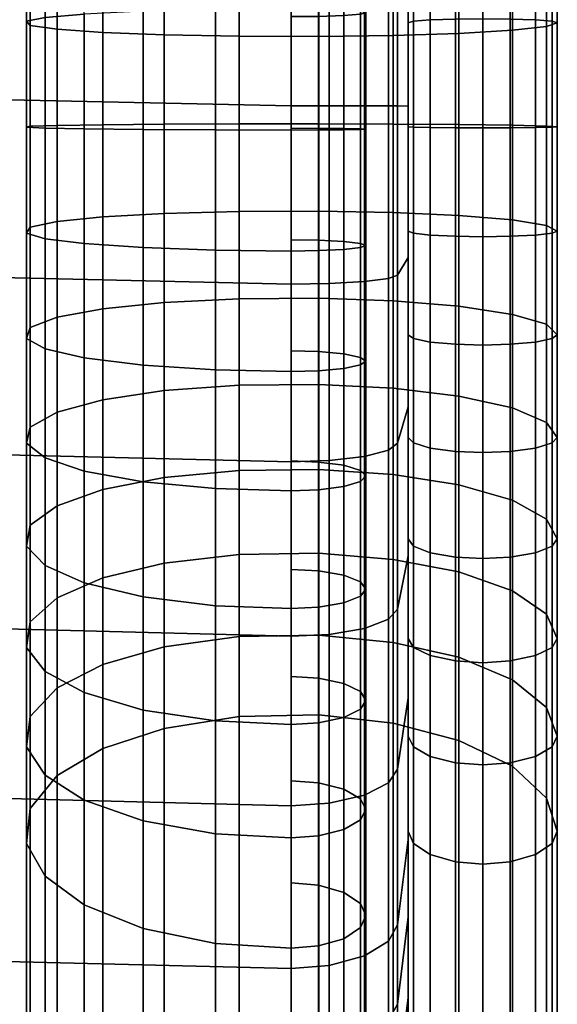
# Model space of a CAD drawing. Header units: millimetres. Extents: x -270 to 270, y -271 to 337.
# Tile 17 of 256: x 214 to 240, y -240 to -193. Entities that reach past the tile are written whole.
import ezdxf

# ---------------------------------------------------------------- set-up
doc = ezdxf.new("R2010")
doc.units = ezdxf.units.MM
doc.header["$MEASUREMENT"] = 0
doc.layers.add('operadlo', color=1, linetype='Continuous')
doc.layers.add('ram', color=7, linetype='Continuous')

msp = doc.modelspace()

# ---------------------------------------------------------------- meshes
at = {"layer": 'operadlo'}
mesh = msp.add_polyface(dxfattribs=at)
corners = [(230.438, -189.238, 441.584), (228.784, -189.184, 442.623), (228.784, -197.536, 442.886), (230.438, -197.537, 441.846), (231.566, -189.32, 439.992), (231.566, -197.54, 440.252), (231.993, -189.412, 438.231), (231.993, -197.543, 438.488), (232.5, -189.891, 428.97), (232.5, -197.557, 429.215), (230.438, -180.872, 441.114), (228.784, -180.815, 442.152), (231.566, -180.959, 439.522), (231.993, -181.055, 437.761), (232.5, -181.561, 428.502), (230.438, -172.496, 440.69), (228.784, -172.444, 441.729), (231.566, -172.575, 439.098), (231.993, -172.663, 437.337), (232.5, -173.127, 428.075), (230.438, -164.128, 440.257), (228.784, -164.074, 441.295), (231.566, -164.212, 438.665), (231.993, -164.304, 436.904), (232.5, -164.787, 427.643), (230.438, -155.758, 439.824), (228.784, -155.704, 440.863), (231.566, -155.84, 438.232), (231.993, -155.932, 436.471), (232.5, -156.412, 427.21), (230.438, -139.017, 438.96), (228.784, -138.964, 439.998), (231.566, -139.1, 437.368), (231.993, -139.191, 435.606), (232.5, -139.67, 426.346), (230.438, -122.277, 438.095), (228.784, -122.224, 439.133), (231.566, -122.359, 436.503), (231.993, -122.451, 434.742), (232.5, -122.929, 425.481), (230.438, -105.537, 437.23), (228.784, -105.483, 438.269), (231.566, -105.619, 435.638), (231.993, -105.71, 433.877), (232.5, -106.189, 424.616), (230.438, -72.057, 435.501), (228.784, -72.003, 436.539), (231.566, -72.139, 433.909), (231.993, -72.23, 432.147), (232.5, -72.708, 422.887), (227, -189.167, 442.951), (227, -180.797, 442.481), (227, -197.535, 443.215), (227, -172.427, 442.058), (227, -164.057, 441.624), (227, -155.687, 441.191), (227, -138.947, 440.327), (227, -105.466, 438.597), (228.784, -38.523, 434.81), (227, -71.986, 436.868)]
mesh.append_faces([[corners[k] for k in face] for face in [(0, 1, 2, 3), (4, 0, 3, 5), (6, 4, 5, 7), (8, 6, 7, 9), (10, 11, 1, 0), (12, 10, 0, 4), (13, 12, 4, 6), (14, 13, 6, 8), (15, 16, 11, 10), (17, 15, 10, 12), (18, 17, 12, 13), (19, 18, 13, 14), (20, 21, 16, 15), (22, 20, 15, 17), (23, 22, 17, 18), (24, 23, 18, 19), (25, 26, 21, 20), (27, 25, 20, 22), (28, 27, 22, 23), (29, 28, 23, 24), (30, 31, 26, 25), (32, 30, 25, 27), (33, 32, 27, 28), (34, 33, 28, 29), (35, 36, 31, 30), (37, 35, 30, 32), (38, 37, 32, 33), (39, 38, 33, 34), (40, 41, 36, 35), (42, 40, 35, 37), (43, 42, 37, 38), (44, 43, 38, 39), (45, 46, 41, 40), (47, 45, 40, 42), (48, 47, 42, 43), (49, 48, 43, 44), (50, 1, 11, 51), (52, 2, 1, 50), (53, 16, 21, 54), (54, 21, 26, 55), (51, 11, 16, 53), (36, 56, 31, 31), (41, 57, 36, 36), (26, 31, 55, 55), (58, 59, 46, 46), (41, 46, 59, 59)]])
mesh = msp.add_polyface(dxfattribs=at)
corners = [(113.53, -105.148, 438.581), (170.275, -105.281, 438.588), (170.277, -72.17, 436.878), (113.532, -72.301, 436.884), (113.529, -121.572, 439.429), (170.274, -121.836, 439.443), (113.528, -137.996, 440.278), (170.273, -138.392, 440.298), (113.527, -154.419, 441.126), (170.273, -154.947, 441.154), (113.526, -162.631, 441.55), (170.272, -163.225, 441.581), (113.526, -170.843, 441.973), (170.272, -171.503, 442.008), (113.525, -179.056, 442.399), (170.271, -179.781, 442.433), (113.525, -187.26, 442.633), (170.271, -188.055, 442.766), (113.524, -195.473, 442.486), (170.271, -196.332, 442.79), (56.769, -105.069, 438.577), (56.77, -72.38, 436.888), (56.769, -121.413, 439.421), (56.768, -137.758, 440.266), (56.767, -154.102, 441.11), (56.767, -162.274, 441.532), (56.767, -170.446, 441.951), (56.766, -178.62, 442.378), (56.766, -186.784, 442.553), (56.766, -194.957, 442.303), (0, -72.406, 436.89), (56.771, -39.691, 435.2), (0, -39.77, 435.204), (0, -105.042, 438.575), (0, -121.36, 439.418), (0, -137.678, 440.261), (0, -153.996, 441.105), (0, -162.155, 441.526), (0, -170.314, 441.944), (0, -178.475, 442.371), (0, -186.625, 442.526), (0, -194.785, 442.243), (227, -71.986, 436.868), (227, -105.466, 438.597), (227, -122.207, 439.462), (227, -155.687, 441.191), (227, -138.947, 440.327), (227, -164.057, 441.624), (227, -172.427, 442.058), (227, -189.167, 442.951), (227, -180.797, 442.481), (227, -197.535, 443.215), (170.278, -39.059, 435.167), (228.784, -138.964, 439.998), (228.784, -122.224, 439.133), (228.784, -105.483, 438.269)]
mesh.append_faces([[corners[k] for k in face] for face in [(0, 1, 2, 3), (4, 5, 1, 0), (6, 7, 5, 4), (8, 9, 7, 6), (10, 11, 9, 8), (12, 13, 11, 10), (14, 15, 13, 12), (16, 17, 15, 14), (18, 19, 17, 16), (20, 0, 3, 21), (22, 4, 0, 20), (23, 6, 4, 22), (24, 8, 6, 23), (25, 10, 8, 24), (26, 12, 10, 25), (27, 14, 12, 26), (28, 16, 14, 27), (29, 18, 16, 28), (30, 21, 31, 32), (33, 20, 21, 30), (34, 22, 20, 33), (35, 23, 22, 34), (36, 24, 23, 35), (37, 25, 24, 36), (38, 26, 25, 37), (39, 27, 26, 38), (40, 28, 27, 39), (41, 29, 28, 40), (42, 1, 43, 43), (43, 5, 44, 44), (7, 45, 46, 46), (47, 45, 9, 11), (48, 47, 11, 13), (49, 50, 15, 17), (50, 48, 13, 15), (44, 5, 46, 46), (51, 49, 17, 19), (42, 2, 1, 1), (46, 5, 7, 7), (45, 7, 9, 9), (43, 1, 5, 5), (52, 2, 42, 42), (53, 46, 45, 45), (54, 43, 44, 44), (55, 42, 43, 43), (54, 44, 46, 46)]])
mesh = msp.add_polyface(dxfattribs=at)
corners = [(113.524, -203.685, 441.85), (170.271, -204.609, 442.273), (170.271, -196.332, 442.79), (113.524, -195.473, 442.486), (113.523, -211.85, 440.68), (170.27, -212.843, 441.11), (113.523, -219.928, 438.989), (170.27, -220.967, 439.328), (113.522, -227.868, 436.789), (170.27, -228.914, 436.946), (113.522, -235.622, 434.091), (170.269, -236.618, 433.975), (113.522, -239.435, 432.589), (170.269, -240.406, 432.337), (113.521, -243.214, 431.012), (170.269, -244.178, 430.65), (113.521, -250.665, 427.623), (170.268, -251.664, 427.139), (113.521, -258.035, 424.029), (170.268, -259.099, 423.509), (113.521, -265.424, 420.418), (170.267, -266.547, 419.869), (56.765, -203.13, 441.596), (56.766, -194.957, 442.303), (56.765, -211.254, 440.422), (56.765, -219.304, 438.785), (56.765, -227.24, 436.695), (56.764, -235.024, 434.161), (56.764, -238.853, 432.741), (56.764, -242.637, 431.229), (56.764, -250.066, 427.913), (56.763, -257.396, 424.341), (56.763, -264.75, 420.748), (0, -202.946, 441.512), (0, -194.785, 442.243), (0, -211.055, 440.336), (0, -219.096, 438.718), (0, -227.031, 436.664), (0, -234.825, 434.184), (0, -238.658, 432.791), (0, -242.444, 431.301), (0, -249.866, 428.009), (0, -257.183, 424.445), (0, -264.526, 420.857), (227, -205.903, 442.865), (227, -197.535, 443.215), (227, -214.234, 441.712), (227, -230.378, 437.165), (227, -222.423, 439.803), (227, -238.012, 433.813), (227, -241.764, 431.984), (227, -260.589, 422.782), (227, -253.061, 426.462), (227, -245.526, 430.144), (227, -268.12, 419.101), (228.784, -267.975, 418.805), (228.784, -260.445, 422.486), (228.784, -252.917, 426.166), (228.784, -245.381, 429.848), (228.784, -241.619, 431.688), (228.784, -237.87, 433.516)]
mesh.append_faces([[corners[k] for k in face] for face in [(0, 1, 2, 3), (4, 5, 1, 0), (6, 7, 5, 4), (8, 9, 7, 6), (10, 11, 9, 8), (12, 13, 11, 10), (14, 15, 13, 12), (16, 17, 15, 14), (18, 19, 17, 16), (20, 21, 19, 18), (22, 0, 3, 23), (24, 4, 0, 22), (25, 6, 4, 24), (26, 8, 6, 25), (27, 10, 8, 26), (28, 12, 10, 27), (29, 14, 12, 28), (30, 16, 14, 29), (31, 18, 16, 30), (32, 20, 18, 31), (33, 22, 23, 34), (35, 24, 22, 33), (36, 25, 24, 35), (37, 26, 25, 36), (38, 27, 26, 37), (39, 28, 27, 38), (40, 29, 28, 39), (41, 30, 29, 40), (42, 31, 30, 41), (43, 32, 31, 42), (44, 45, 2, 1), (46, 44, 1, 5), (47, 48, 7, 9), (49, 11, 13, 50), (49, 47, 9, 11), (48, 46, 5, 7), (51, 52, 17, 19), (52, 53, 17, 17), (54, 51, 19, 21), (53, 50, 13, 15), (53, 15, 17, 17), (54, 55, 56, 51), (51, 56, 57, 52), (53, 58, 59, 50), (50, 59, 60, 49)]])
mesh = msp.add_polyface(dxfattribs=at)
corners = [(230.438, -259.988, 421.551), (228.784, -260.445, 422.486), (228.784, -267.975, 418.805), (230.438, -267.518, 417.871), (231.566, -259.288, 420.12), (231.566, -266.818, 416.439), (231.993, -258.514, 418.535), (231.993, -266.044, 414.854), (232.5, -254.441, 410.204), (232.5, -261.971, 406.523), (230.438, -252.46, 425.232), (228.784, -252.917, 426.166), (231.566, -251.76, 423.8), (231.993, -250.986, 422.215), (232.5, -246.914, 413.884), (230.438, -244.925, 428.914), (228.784, -245.381, 429.848), (231.566, -244.224, 427.482), (231.993, -243.449, 425.897), (232.5, -239.375, 417.567), (230.438, -241.161, 430.755), (228.784, -241.619, 431.688), (231.566, -240.459, 429.324), (231.993, -239.682, 427.74), (232.5, -235.597, 419.415), (230.438, -237.421, 432.578), (228.784, -237.87, 433.516), (231.566, -236.733, 431.14), (231.993, -235.971, 429.549), (232.5, -231.968, 421.185), (230.438, -229.883, 435.889), (228.784, -230.259, 436.858), (231.566, -229.306, 434.403), (231.993, -228.667, 432.759), (232.5, -225.31, 424.115), (230.438, -222.054, 438.484), (228.784, -222.334, 439.486), (231.566, -221.624, 436.95), (231.993, -221.148, 435.251), (232.5, -218.646, 426.322), (230.438, -213.983, 440.366), (228.784, -214.173, 441.388), (231.566, -213.69, 438.799), (231.993, -213.367, 437.065), (232.5, -211.667, 427.949), (230.438, -205.781, 441.501), (228.784, -205.873, 442.537), (231.566, -205.64, 439.914), (231.993, -205.483, 438.157), (232.5, -204.66, 428.92), (230.438, -197.537, 441.846), (228.784, -197.536, 442.886), (231.566, -197.54, 440.252), (231.993, -197.543, 438.488), (232.5, -197.557, 429.215), (227, -253.061, 426.462), (227, -245.526, 430.144), (227, -230.378, 437.165), (227, -222.423, 439.803), (227, -214.234, 441.712), (227, -205.903, 442.865), (227, -197.535, 443.215), (227, -238.012, 433.813)]
mesh.append_faces([[corners[k] for k in face] for face in [(0, 1, 2, 3), (4, 0, 3, 5), (6, 4, 5, 7), (8, 6, 7, 9), (10, 11, 1, 0), (12, 10, 0, 4), (13, 12, 4, 6), (14, 13, 6, 8), (15, 16, 11, 10), (17, 15, 10, 12), (18, 17, 12, 13), (19, 18, 13, 14), (20, 21, 16, 15), (22, 20, 15, 17), (23, 22, 17, 18), (24, 23, 18, 19), (25, 26, 21, 20), (27, 25, 20, 22), (28, 27, 22, 23), (29, 28, 23, 24), (30, 31, 26, 25), (32, 30, 25, 27), (33, 32, 27, 28), (34, 33, 28, 29), (35, 36, 31, 30), (37, 35, 30, 32), (38, 37, 32, 33), (39, 38, 33, 34), (40, 41, 36, 35), (42, 40, 35, 37), (43, 42, 37, 38), (44, 43, 38, 39), (45, 46, 41, 40), (47, 45, 40, 42), (48, 47, 42, 43), (49, 48, 43, 44), (50, 51, 46, 45), (52, 50, 45, 47), (53, 52, 47, 48), (54, 53, 48, 49), (55, 11, 16, 56), (57, 31, 36, 58), (58, 36, 41, 59), (60, 46, 51, 61), (59, 41, 46, 60), (62, 26, 31, 57)]])
at = {"layer": 'ram'}
mesh = msp.add_polyface(dxfattribs=at)
corners = [(232.746, -198.54, 430.519), (232.746, -193.568, 430.42), (232.5, -193.634, 429.133), (232.5, -198.525, 429.231), (234.712, -198.563, 432.485), (234.712, -193.466, 432.383), (233.525, -193.507, 431.605), (233.525, -198.554, 431.706), (237.288, -198.563, 432.485), (237.288, -193.466, 432.383), (236, -193.454, 432.629), (236, -198.566, 432.731), (239.254, -198.54, 430.519), (239.254, -193.568, 430.42), (238.475, -193.507, 431.605), (238.475, -198.554, 431.706), (238.985, -198.484, 425.681), (238.985, -193.818, 425.588), (239.5, -193.634, 429.133), (239.5, -198.525, 429.231), (214.568, -198.54, 430.537), (214.568, -193.567, 430.438), (214.74, -193.76, 426.698), (214.74, -198.497, 426.793), (217.286, -198.617, 437.097), (217.286, -193.228, 436.989), (215.452, -193.387, 433.91), (215.452, -198.581, 434.014), (223.45, -198.665, 441.215), (223.45, -193.016, 441.102), (220.056, -193.098, 439.513), (220.056, -198.647, 439.624), (228.288, -198.668, 441.484), (228.288, -193.002, 441.371), (227, -192.99, 441.617), (227, -198.671, 441.73), (230.254, -198.645, 439.519), (230.254, -193.104, 439.408), (229.475, -193.042, 440.593), (229.475, -198.659, 440.705), (230.254, -198.615, 436.942), (230.254, -193.236, 436.835), (230.5, -193.17, 438.121), (230.5, -198.63, 438.23), (228.288, -198.592, 434.976), (228.288, -193.338, 434.871), (229.475, -193.298, 435.65), (229.475, -198.601, 435.756), (227, -198.589, 434.731), (227, -193.35, 434.626), (232.746, 134.025, 413.497), (232.5, 133.958, 412.211), (234.712, 134.126, 415.461), (233.525, 134.086, 414.682), (237.288, 134.126, 415.461), (236, 134.139, 415.706), (239.254, 134.025, 413.497), (238.475, 134.086, 414.682), (238.985, 133.775, 408.665), (239.5, 133.958, 412.211), (234.867, -194.135, 419.432), (234.867, 133.457, 402.51), (237.394, 133.6, 405.275), (237.394, -193.993, 422.198), (228.307, -194.276, 416.718), (228.307, 133.317, 399.796), (231.784, 133.363, 400.678), (231.784, -194.23, 417.6), (221.036, -194.201, 418.163), (221.036, 133.392, 401.24), (224.562, 133.326, 399.967), (224.562, -194.267, 416.89), (216.015, -193.942, 423.177), (216.015, 133.651, 406.254), (218.161, 133.502, 403.384), (218.161, -194.09, 420.306), (214.568, 134.026, 413.515), (214.74, 133.833, 409.775), (217.286, 134.364, 420.067), (215.452, 134.205, 416.988), (230.254, 134.356, 419.912), (230.5, 134.423, 421.199), (228.288, 134.255, 417.949), (229.475, 134.295, 418.727), (227, 134.242, 417.703), (217.043, 61.412, 407.982), (217.043, -158.295, 419.332), (190.084, -158.974, 406.19), (190.084, 60.733, 394.841), (188.329, -158.788, 409.78), (190.084, -158.974, 406.19), (217.043, -158.295, 419.332), (215.289, -158.11, 422.921), (188.329, 60.918, 398.43), (190.084, 60.733, 394.841), (190.084, -158.974, 406.19), (188.329, -158.788, 409.78), (215.289, -158.11, 422.921), (217.043, -158.295, 419.332), (217.043, 61.412, 407.982), (215.289, 61.597, 411.572), (215.289, 61.597, 411.572), (188.329, 60.918, 398.43), (188.329, -158.788, 409.78), (215.289, -158.11, 422.921)]
mesh.append_faces([[corners[k] for k in face] for face in [(0, 1, 2, 3), (4, 5, 6, 7), (7, 6, 1, 0), (8, 9, 10, 11), (12, 13, 14, 15), (15, 14, 9, 8), (11, 10, 5, 4), (16, 17, 18, 19), (19, 18, 13, 12), (20, 21, 22, 23), (24, 25, 26, 27), (28, 29, 30, 31), (31, 30, 25, 24), (27, 26, 21, 20), (32, 33, 34, 35), (36, 37, 38, 39), (39, 38, 33, 32), (40, 41, 42, 43), (44, 45, 46, 47), (47, 46, 41, 40), (43, 42, 37, 36), (35, 34, 29, 28), (45, 44, 48, 49), (1, 50, 51, 2), (5, 52, 53, 6), (6, 53, 50, 1), (9, 54, 55, 10), (13, 56, 57, 14), (14, 57, 54, 9), (10, 55, 52, 5), (17, 58, 59, 18), (60, 61, 62, 63), (63, 62, 58, 17), (64, 65, 66, 67), (68, 69, 70, 71), (71, 70, 65, 64), (67, 66, 61, 60), (18, 59, 56, 13), (72, 73, 74, 75), (21, 76, 77, 22), (22, 77, 73, 72), (25, 78, 79, 26), (26, 79, 76, 21), (41, 80, 81, 42), (45, 82, 83, 46), (49, 84, 82, 45), (46, 83, 80, 41), (75, 74, 69, 68), (85, 86, 87, 88), (89, 90, 91, 92), (93, 94, 95, 96), (97, 98, 99, 100), (101, 102, 103, 104)]])
mesh = msp.add_polyface(dxfattribs=at)
corners = [(239.5, -203.412, 429.019), (239.254, -203.509, 430.303), (239.254, -208.454, 429.774), (239.5, -208.277, 428.498), (238.985, -203.147, 425.478), (238.985, -207.787, 424.982), (237.394, -202.892, 422.094), (237.394, -207.32, 421.62), (234.867, -202.685, 419.332), (234.867, -206.938, 418.877), (231.784, -202.548, 417.503), (231.784, -206.685, 417.06), (228.307, -202.482, 416.622), (228.307, -206.564, 416.185), (224.562, -202.494, 416.793), (224.562, -206.587, 416.355), (221.036, -202.59, 418.064), (221.036, -206.763, 417.618), (218.161, -202.751, 420.205), (218.161, -207.059, 419.744), (216.015, -202.966, 423.071), (216.015, -207.455, 422.591), (214.74, -203.23, 426.587), (214.74, -207.941, 426.083), (214.568, -203.51, 430.321), (214.568, -208.457, 429.792), (232.746, -198.54, 430.519), (232.5, -198.525, 429.231), (232.5, -203.412, 429.019), (232.746, -203.509, 430.303), (233.525, -198.554, 431.706), (233.525, -203.598, 431.487), (234.712, -198.563, 432.485), (234.712, -203.656, 432.264), (236, -198.566, 432.731), (236, -203.675, 432.509), (237.288, -198.563, 432.485), (237.288, -203.656, 432.264), (238.475, -198.554, 431.706), (238.475, -203.598, 431.487), (239.254, -198.54, 430.519), (239.5, -198.525, 429.231), (238.985, -198.484, 425.681), (237.394, -198.444, 422.287), (234.867, -198.412, 419.517), (231.784, -198.39, 417.683), (228.307, -198.38, 416.8), (224.562, -198.382, 416.972), (221.036, -198.397, 418.246), (218.161, -198.422, 420.393), (216.015, -198.456, 423.267), (214.74, -198.497, 426.793), (214.568, -198.54, 430.537), (215.452, -198.581, 434.014), (215.452, -203.771, 433.789), (217.286, -198.617, 437.097), (217.286, -204.002, 436.863), (220.056, -198.647, 439.624), (220.056, -204.191, 439.383), (223.45, -198.665, 441.215), (223.45, -204.31, 440.97), (227, -198.671, 441.73), (227, -204.349, 441.484), (228.288, -198.668, 441.484), (228.288, -204.33, 441.239), (229.475, -198.659, 440.705), (229.475, -204.272, 440.461), (230.254, -198.645, 439.519), (230.254, -204.183, 439.278), (230.5, -198.63, 438.23), (230.5, -204.087, 437.993), (230.254, -198.615, 436.942), (230.254, -203.99, 436.709), (229.475, -198.601, 435.756), (229.475, -203.901, 435.526), (228.288, -198.592, 434.976), (228.288, -203.843, 434.748), (227, -198.589, 434.731), (227, -203.824, 434.503), (234.867, -194.135, 419.432), (237.394, -193.993, 422.198), (238.985, -193.818, 425.588), (228.307, -194.276, 416.718), (231.784, -194.23, 417.6), (221.036, -194.201, 418.163), (224.562, -194.267, 416.89), (218.161, -194.09, 420.306), (216.015, -193.942, 423.177), (214.74, -193.76, 426.698)]
mesh.append_faces([[corners[k] for k in face] for face in [(0, 1, 2, 3), (4, 0, 3, 5), (6, 4, 5, 7), (8, 6, 7, 9), (10, 8, 9, 11), (12, 10, 11, 13), (14, 12, 13, 15), (16, 14, 15, 17), (18, 16, 17, 19), (20, 18, 19, 21), (22, 20, 21, 23), (24, 22, 23, 25), (26, 27, 28, 29), (30, 26, 29, 31), (32, 30, 31, 33), (34, 32, 33, 35), (36, 34, 35, 37), (38, 36, 37, 39), (40, 38, 39, 1), (41, 40, 1, 0), (42, 41, 0, 4), (43, 42, 4, 6), (44, 43, 6, 8), (45, 44, 8, 10), (46, 45, 10, 12), (47, 46, 12, 14), (48, 47, 14, 16), (49, 48, 16, 18), (50, 49, 18, 20), (51, 50, 20, 22), (52, 51, 22, 24), (53, 52, 24, 54), (55, 53, 54, 56), (57, 55, 56, 58), (59, 57, 58, 60), (61, 59, 60, 62), (63, 61, 62, 64), (65, 63, 64, 66), (67, 65, 66, 68), (69, 67, 68, 70), (71, 69, 70, 72), (73, 71, 72, 74), (75, 73, 74, 76), (77, 75, 76, 78), (44, 79, 80, 43), (43, 80, 81, 42), (46, 82, 83, 45), (48, 84, 85, 47), (47, 85, 82, 46), (45, 83, 79, 44), (84, 48, 49, 86), (50, 87, 86, 49), (51, 88, 87, 50)]])
mesh = msp.add_polyface(dxfattribs=at)
corners = [(224.562, -218.585, 413.506), (228.307, -218.53, 413.343), (228.307, -222.373, 411.898), (224.562, -222.438, 412.057), (221.036, -218.996, 414.712), (221.036, -222.924, 413.235), (224.562, -214.649, 414.708), (228.307, -214.604, 414.543), (221.036, -214.982, 415.938), (218.161, -215.544, 418.01), (218.161, -219.688, 416.744), (216.015, -216.297, 420.784), (216.015, -220.614, 419.466), (214.74, -217.219, 424.187), (214.74, -221.75, 422.803), (214.568, -218.199, 427.802), (214.568, -222.957, 426.348), (215.452, -219.11, 431.158), (215.452, -224.078, 429.64), (224.562, -210.644, 415.66), (228.307, -210.61, 415.491), (221.036, -210.899, 416.908), (218.161, -211.329, 419.011), (216.015, -211.904, 421.828), (214.74, -212.61, 425.282), (214.568, -213.36, 428.951), (215.452, -214.056, 432.358), (217.286, -214.673, 435.379), (217.286, -219.917, 434.133), (220.056, -215.179, 437.854), (220.056, -220.578, 436.572), (223.45, -215.497, 439.414), (223.45, -220.995, 438.108), (227, -215.6, 439.918), (227, -221.129, 438.605), (228.288, -215.551, 439.678), (228.288, -221.065, 438.368), (229.475, -215.395, 438.914), (229.475, -220.861, 437.616), (230.254, -215.158, 437.751), (230.254, -220.55, 436.47), (229.475, -214.404, 434.064), (230.254, -214.642, 435.227), (230.254, -219.876, 433.984), (229.475, -219.565, 432.838), (228.288, -214.248, 433.301), (228.288, -219.361, 432.086), (227, -214.199, 433.06), (227, -219.297, 431.849), (224.562, -206.587, 416.355), (228.307, -206.564, 416.185), (221.036, -206.763, 417.618), (218.161, -207.059, 419.744), (216.015, -207.455, 422.591), (214.74, -207.941, 426.083), (214.568, -208.457, 429.792), (215.452, -208.936, 433.236), (217.286, -209.361, 436.29), (220.056, -209.709, 438.792), (223.45, -209.928, 440.369), (227, -209.999, 440.879), (228.288, -209.965, 440.636), (229.475, -209.858, 439.864), (230.254, -209.694, 438.688), (229.475, -209.176, 434.961), (230.254, -209.339, 436.136), (228.288, -209.068, 434.189), (227, -209.035, 433.946), (215.452, -203.771, 433.789), (214.568, -203.51, 430.321), (217.286, -204.002, 436.863), (220.056, -204.191, 439.383), (223.45, -204.31, 440.97), (227, -204.349, 441.484), (228.288, -204.33, 441.239), (229.475, -204.272, 440.461), (230.254, -204.183, 439.278), (228.288, -203.843, 434.748), (229.475, -203.901, 435.526), (227, -203.824, 434.503)]
mesh.append_faces([[corners[k] for k in face] for face in [(0, 1, 2, 3), (4, 0, 3, 5), (6, 7, 1, 0), (8, 6, 0, 4), (9, 8, 4, 10), (11, 9, 10, 12), (13, 11, 12, 14), (15, 13, 14, 16), (17, 15, 16, 18), (19, 20, 7, 6), (21, 19, 6, 8), (22, 21, 8, 9), (23, 22, 9, 11), (24, 23, 11, 13), (25, 24, 13, 15), (26, 25, 15, 17), (27, 26, 17, 28), (29, 27, 28, 30), (31, 29, 30, 32), (33, 31, 32, 34), (35, 33, 34, 36), (37, 35, 36, 38), (39, 37, 38, 40), (41, 42, 43, 44), (45, 41, 44, 46), (47, 45, 46, 48), (49, 50, 20, 19), (51, 49, 19, 21), (52, 51, 21, 22), (53, 52, 22, 23), (54, 53, 23, 24), (55, 54, 24, 25), (56, 55, 25, 26), (57, 56, 26, 27), (58, 57, 27, 29), (59, 58, 29, 31), (60, 59, 31, 33), (61, 60, 33, 35), (62, 61, 35, 37), (63, 62, 37, 39), (64, 65, 42, 41), (66, 64, 41, 45), (67, 66, 45, 47), (68, 69, 55, 56), (70, 68, 56, 57), (71, 70, 57, 58), (72, 71, 58, 59), (73, 72, 59, 60), (74, 73, 60, 61), (75, 74, 61, 62), (76, 75, 62, 63), (77, 78, 64, 66), (79, 77, 66, 67)]])
mesh = msp.add_polyface(dxfattribs=at)
corners = [(231.784, -218.815, 414.179), (234.867, -219.406, 415.916), (234.867, -223.409, 414.41), (231.784, -222.71, 412.715), (228.307, -218.53, 413.343), (228.307, -222.373, 411.898), (232.746, -218.195, 427.784), (232.5, -217.858, 426.541), (232.5, -222.536, 425.112), (232.746, -222.951, 426.331), (233.525, -218.505, 428.929), (233.525, -223.334, 427.454), (234.712, -218.709, 429.682), (234.712, -223.585, 428.192), (238.475, -218.505, 428.929), (237.288, -218.709, 429.682), (237.288, -223.585, 428.192), (238.475, -223.334, 427.454), (239.254, -218.195, 427.784), (239.254, -222.951, 426.331), (239.5, -217.858, 426.541), (239.5, -222.536, 425.112), (238.985, -216.928, 423.114), (238.985, -221.392, 421.751), (237.394, -216.04, 419.838), (237.394, -220.298, 418.538), (234.867, -215.315, 417.165), (231.784, -214.835, 415.395), (228.307, -214.604, 414.543), (232.746, -213.356, 428.934), (232.5, -213.098, 427.671), (233.525, -213.594, 430.096), (234.712, -213.75, 430.86), (236, -213.799, 431.101), (236, -218.774, 429.919), (237.288, -213.75, 430.86), (238.475, -213.594, 430.096), (239.254, -213.356, 428.934), (239.5, -213.098, 427.671), (238.985, -212.388, 424.193), (237.394, -211.708, 420.867), (234.867, -211.154, 418.154), (231.784, -210.786, 416.357), (228.307, -210.61, 415.491), (230.5, -214.9, 436.489), (230.254, -215.158, 437.751), (230.254, -220.55, 436.47), (230.5, -220.213, 435.227), (230.254, -214.642, 435.227), (230.254, -219.876, 433.984), (232.746, -208.454, 429.774), (232.5, -208.277, 428.498), (233.525, -208.618, 430.949), (234.712, -208.725, 431.721), (236, -208.759, 431.965), (237.288, -208.725, 431.721), (238.475, -208.618, 430.949), (239.254, -208.454, 429.774), (239.5, -208.277, 428.498), (238.985, -207.787, 424.982), (237.394, -207.32, 421.62), (234.867, -206.938, 418.877), (231.784, -206.685, 417.06), (228.307, -206.564, 416.185), (230.5, -209.517, 437.412), (230.254, -209.694, 438.688), (230.254, -209.339, 436.136), (232.746, -203.509, 430.303), (232.5, -203.412, 429.019), (233.525, -203.598, 431.487), (234.712, -203.656, 432.264), (236, -203.675, 432.509), (237.288, -203.656, 432.264), (238.475, -203.598, 431.487), (239.254, -203.509, 430.303), (230.5, -204.087, 437.993), (230.254, -204.183, 439.278), (230.254, -203.99, 436.709), (229.475, -203.901, 435.526), (229.475, -209.176, 434.961)]
mesh.append_faces([[corners[k] for k in face] for face in [(0, 1, 2, 3), (4, 0, 3, 5), (6, 7, 8, 9), (10, 6, 9, 11), (12, 10, 11, 13), (14, 15, 16, 17), (18, 14, 17, 19), (20, 18, 19, 21), (22, 20, 21, 23), (24, 22, 23, 25), (26, 24, 25, 1), (27, 26, 1, 0), (28, 27, 0, 4), (29, 30, 7, 6), (31, 29, 6, 10), (32, 31, 10, 12), (33, 32, 12, 34), (35, 33, 34, 15), (36, 35, 15, 14), (37, 36, 14, 18), (38, 37, 18, 20), (39, 38, 20, 22), (40, 39, 22, 24), (41, 40, 24, 26), (42, 41, 26, 27), (43, 42, 27, 28), (44, 45, 46, 47), (48, 44, 47, 49), (50, 51, 30, 29), (52, 50, 29, 31), (53, 52, 31, 32), (54, 53, 32, 33), (55, 54, 33, 35), (56, 55, 35, 36), (57, 56, 36, 37), (58, 57, 37, 38), (59, 58, 38, 39), (60, 59, 39, 40), (61, 60, 40, 41), (62, 61, 41, 42), (63, 62, 42, 43), (64, 65, 45, 44), (66, 64, 44, 48), (67, 68, 51, 50), (69, 67, 50, 52), (70, 69, 52, 53), (71, 70, 53, 54), (72, 71, 54, 55), (73, 72, 55, 56), (74, 73, 56, 57), (75, 76, 65, 64), (77, 75, 64, 66), (78, 77, 66, 79)]])
mesh = msp.add_polyface(dxfattribs=at)
corners = [(232.746, -222.951, 426.331), (232.5, -222.536, 425.112), (232.5, -227.115, 423.39), (232.746, -227.607, 424.581), (233.525, -223.334, 427.454), (233.525, -228.059, 425.678), (234.712, -223.585, 428.192), (234.712, -228.356, 426.398), (236, -223.664, 428.425), (236, -228.45, 426.625), (237.288, -223.585, 428.192), (237.288, -228.356, 426.398), (238.475, -223.334, 427.454), (238.475, -228.059, 425.678), (239.254, -222.951, 426.331), (239.254, -227.607, 424.581), (239.5, -222.536, 425.112), (239.5, -227.115, 423.39), (238.985, -221.392, 421.751), (238.985, -225.761, 420.108), (237.394, -220.298, 418.538), (237.394, -224.466, 416.97), (234.867, -219.406, 415.916), (234.867, -223.409, 414.41), (218.161, -219.688, 416.744), (221.036, -218.996, 414.712), (221.036, -222.924, 413.235), (218.161, -223.743, 415.219), (216.015, -220.614, 419.466), (216.015, -224.84, 417.877), (214.74, -221.75, 422.803), (214.74, -226.185, 421.136), (214.568, -222.957, 426.348), (214.568, -227.613, 424.598), (215.452, -224.078, 429.64), (215.452, -228.94, 427.812), (217.286, -225.071, 432.559), (217.286, -230.116, 430.662), (220.056, -225.885, 434.951), (220.056, -231.08, 432.997), (223.45, -226.398, 436.457), (223.45, -231.687, 434.469), (227, -226.564, 436.945), (227, -231.884, 434.945), (228.288, -226.485, 436.712), (228.288, -231.79, 434.717), (229.475, -226.234, 435.974), (229.475, -231.492, 433.997), (230.254, -225.852, 434.851), (230.254, -231.04, 432.9), (230.5, -225.436, 433.632), (230.5, -230.548, 431.709), (230.254, -225.021, 432.412), (230.254, -230.057, 430.518), (229.475, -224.639, 431.289), (229.475, -229.604, 429.422), (228.288, -224.388, 430.551), (228.288, -229.307, 428.701), (227, -224.308, 430.318), (227, -229.213, 428.474), (236, -218.774, 429.919), (234.712, -218.709, 429.682), (237.288, -218.709, 429.682), (217.286, -219.917, 434.133), (215.452, -219.11, 431.158), (220.056, -220.578, 436.572), (223.45, -220.995, 438.108), (227, -221.129, 438.605), (228.288, -221.065, 438.368), (229.475, -220.861, 437.616), (230.254, -220.55, 436.47), (230.5, -220.213, 435.227), (230.254, -219.876, 433.984), (229.475, -219.565, 432.838), (228.288, -219.361, 432.086), (227, -219.297, 431.849), (238.985, -230.016, 418.192), (239.5, -231.576, 421.381), (234.867, -227.309, 412.654), (237.394, -228.526, 415.142), (228.307, -226.116, 410.213), (228.307, -222.373, 411.898), (231.784, -222.71, 412.715), (231.784, -226.504, 411.006), (221.036, -226.751, 411.512), (224.562, -222.438, 412.057), (224.562, -226.192, 410.367), (218.161, -227.694, 413.441), (214.74, -230.505, 419.191), (216.015, -228.956, 416.023), (214.568, -232.149, 422.555)]
mesh.append_faces([[corners[k] for k in face] for face in [(0, 1, 2, 3), (4, 0, 3, 5), (6, 4, 5, 7), (8, 6, 7, 9), (10, 8, 9, 11), (12, 10, 11, 13), (14, 12, 13, 15), (16, 14, 15, 17), (18, 16, 17, 19), (20, 18, 19, 21), (22, 20, 21, 23), (24, 25, 26, 27), (28, 24, 27, 29), (30, 28, 29, 31), (32, 30, 31, 33), (34, 32, 33, 35), (36, 34, 35, 37), (38, 36, 37, 39), (40, 38, 39, 41), (42, 40, 41, 43), (44, 42, 43, 45), (46, 44, 45, 47), (48, 46, 47, 49), (50, 48, 49, 51), (52, 50, 51, 53), (54, 52, 53, 55), (56, 54, 55, 57), (58, 56, 57, 59), (60, 61, 6, 8), (62, 60, 8, 10), (63, 64, 34, 36), (65, 63, 36, 38), (66, 65, 38, 40), (67, 66, 40, 42), (68, 67, 42, 44), (69, 68, 44, 46), (70, 69, 46, 48), (71, 70, 48, 50), (72, 71, 50, 52), (73, 72, 52, 54), (74, 73, 54, 56), (75, 74, 56, 58), (76, 19, 17, 77), (78, 23, 21, 79), (79, 21, 19, 76), (80, 81, 82, 83), (84, 26, 85, 86), (86, 85, 81, 80), (83, 82, 23, 78), (87, 27, 26, 84), (88, 31, 29, 89), (90, 33, 31, 88), (27, 87, 89, 29)]])
mesh = msp.add_polyface(dxfattribs=at)
corners = [(232.746, -262.537, 407.68), (232.746, -232.141, 422.539), (232.5, -231.576, 421.381), (232.5, -261.971, 406.523), (234.712, -263.4, 409.447), (234.712, -233.005, 424.305), (233.525, -232.663, 423.605), (233.525, -263.058, 408.746), (237.288, -263.4, 409.447), (237.288, -233.005, 424.305), (236, -233.113, 424.526), (236, -263.508, 409.667), (239.254, -262.537, 407.68), (239.254, -232.141, 422.539), (238.475, -232.663, 423.605), (238.475, -263.058, 408.746), (238.985, -260.412, 403.333), (238.985, -230.016, 418.192), (239.5, -231.576, 421.381), (239.5, -261.971, 406.523), (234.867, -257.705, 397.796), (234.867, -227.309, 412.654), (237.394, -228.526, 415.142), (237.394, -258.921, 400.284), (228.307, -256.511, 395.355), (228.307, -226.116, 410.213), (231.784, -226.504, 411.006), (231.784, -256.899, 396.148), (221.036, -257.147, 396.654), (221.036, -226.751, 411.512), (224.562, -226.192, 410.367), (224.562, -256.587, 395.509), (216.015, -259.352, 401.165), (216.015, -228.956, 416.023), (218.161, -227.694, 413.441), (218.161, -258.089, 398.582), (214.568, -262.545, 407.697), (214.568, -232.149, 422.555), (214.74, -230.505, 419.191), (214.74, -260.9, 404.332), (217.286, -265.426, 413.59), (217.286, -235.031, 428.449), (215.452, -233.677, 425.679), (215.452, -264.072, 410.821), (223.45, -267.235, 417.291), (223.45, -236.839, 432.149), (220.056, -236.14, 430.719), (220.056, -266.536, 415.86), (228.288, -267.353, 417.532), (228.288, -236.957, 432.391), (227, -237.065, 432.612), (227, -267.461, 417.753), (230.254, -266.489, 415.766), (230.254, -236.094, 430.625), (229.475, -236.615, 431.691), (229.475, -267.01, 416.832), (230.254, -265.358, 413.451), (230.254, -234.962, 428.31), (230.5, -235.528, 429.467), (230.5, -265.924, 414.609), (228.288, -264.494, 411.685), (228.288, -234.099, 426.543), (229.475, -234.441, 427.244), (229.475, -264.837, 412.385), (227, -264.386, 411.464), (227, -233.991, 426.323), (232.746, -227.607, 424.581), (232.5, -227.115, 423.39), (234.712, -228.356, 426.398), (233.525, -228.059, 425.678), (237.288, -228.356, 426.398), (236, -228.45, 426.625), (239.254, -227.607, 424.581), (238.475, -228.059, 425.678), (239.5, -227.115, 423.39), (215.452, -228.94, 427.812), (214.568, -227.613, 424.598), (220.056, -231.08, 432.997), (217.286, -230.116, 430.662), (227, -231.884, 434.945), (223.45, -231.687, 434.469), (229.475, -231.492, 433.997), (228.288, -231.79, 434.717), (230.5, -230.548, 431.709), (230.254, -231.04, 432.9), (229.475, -229.604, 429.422), (230.254, -230.057, 430.518), (227, -229.213, 428.474), (228.288, -229.307, 428.701)]
mesh.append_faces([[corners[k] for k in face] for face in [(0, 1, 2, 3), (4, 5, 6, 7), (7, 6, 1, 0), (8, 9, 10, 11), (12, 13, 14, 15), (15, 14, 9, 8), (11, 10, 5, 4), (16, 17, 18, 19), (20, 21, 22, 23), (23, 22, 17, 16), (24, 25, 26, 27), (28, 29, 30, 31), (31, 30, 25, 24), (27, 26, 21, 20), (19, 18, 13, 12), (32, 33, 34, 35), (36, 37, 38, 39), (39, 38, 33, 32), (40, 41, 42, 43), (44, 45, 46, 47), (47, 46, 41, 40), (43, 42, 37, 36), (48, 49, 50, 51), (52, 53, 54, 55), (55, 54, 49, 48), (56, 57, 58, 59), (60, 61, 62, 63), (64, 65, 61, 60), (63, 62, 57, 56), (59, 58, 53, 52), (51, 50, 45, 44), (35, 34, 29, 28), (1, 66, 67, 2), (5, 68, 69, 6), (6, 69, 66, 1), (9, 70, 71, 10), (13, 72, 73, 14), (14, 73, 70, 9), (10, 71, 68, 5), (18, 74, 72, 13), (42, 75, 76, 37), (46, 77, 78, 41), (50, 79, 80, 45), (45, 80, 77, 46), (41, 78, 75, 42), (54, 81, 82, 49), (58, 83, 84, 53), (53, 84, 81, 54), (62, 85, 86, 57), (65, 87, 88, 61), (61, 88, 85, 62), (57, 86, 83, 58), (49, 82, 79, 50)]])

doc.saveas('drawing.dxf')
